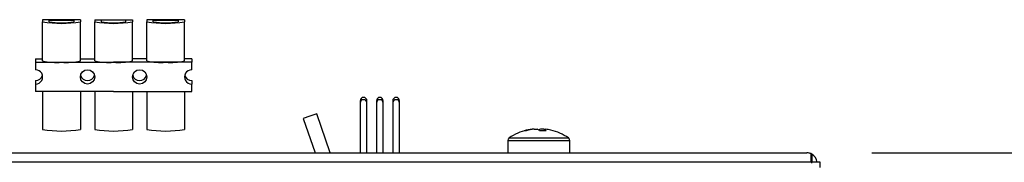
# Model space of a CAD drawing. Header units: millimetres. Extents: x 0 to 4200, y 0 to 2970.
# Tile 44 of 75: x 1944 to 2095, y 2718 to 2740. Entities that reach past the tile are written whole.
import ezdxf

# ---------------------------------------------------------------- set-up
doc = ezdxf.new("R2010")
doc.units = ezdxf.units.MM
doc.header["$LTSCALE"] = 10
doc.layers.add('DIMENSION', color=8, linetype='Continuous')
doc.styles.add('SLDTEXTSTYLE1', font='TXT', dxfattribs={"width": 0.75})
doc.dimstyles.new('SLDDIMSTYLE0', dxfattribs={"dimtxt": 35, "dimasz": 33.02, "dimexe": 0, "dimexo": 0.0625, "dimgap": 8.75, "dimtad": 0, "dimdec": 0, "dimrnd": 1e-09, "dimzin": 12, "dimdsep": 46, "dimtxsty": 'SLDTEXTSTYLE1', "dimsah": 1, "dimcen": 0.09, "dimadec": 0, "dimazin": 3, "dimtfac": 1, "dimtdec": 0, "dimtofl": 0, "dimtmove": 0, "dimatfit": 3, "dimfxl": 0, "dimfrac": 2, "dimtolj": 1, "dimtzin": 12, "dimarcsym": 0})

# ---------------------------------------------------------------- blocks, each defined once
blk = doc.blocks.new('_D_4')
at = {"layer": 'DIMENSION'}
for p, q in [((2075.11, 2719.54), (2207.35, 2719.54)), ((2197.35, 2719.54), (2197.35, 2606.45)), ((2197.35, 1727.48), (2197.35, 1881.42)), ((2050.79, 1727.48), (2207.35, 1727.48))]:
    blk.add_line(p, q, dxfattribs=at)
for points in [[(2197.35, 2719.54), (2192.27, 2686.52), (2202.43, 2686.52)], [(2197.35, 1727.48), (2202.43, 1760.5), (2192.27, 1760.5)]]:
    blk.add_solid(points, dxfattribs=at)
at = {"layer": 'DIMENSION', "char_height": 35, "attachment_point": 1, "rotation": 90, "style": 'SLDTEXTSTYLE1'}
for s, insert in [('Machine Depth with door Open', (2152.23, 1881.42)), ('992', (2207.8, 2205.14))]:
    blk.add_mtext(s, dxfattribs=dict(at, insert=insert))

msp = doc.modelspace()

# ---------------------------------------------------------------- linework, layer by layer
at = {"color": 7, "linetype": 'Continuous', "lineweight": 25}
for p, q in [((1947.734, 2740.012), (1947.734, 2739.691)), ((1953.534, 2740.012), (1947.734, 2740.012)), ((1947.734, 2733.656), (1947.734, 2739.691)), ((1948.734, 2739.943), (1952.534, 2739.943)), ((1948.734, 2739.691), (1948.734, 2739.943)), ((1952.534, 2739.943), (1952.534, 2739.691)), ((1953.534, 2740.012), (1953.534, 2739.691)), ((1953.534, 2733.656), (1953.534, 2739.691)), ((1955.734, 2740.012), (1955.734, 2739.691)), ((1955.734, 2740.012), (1961.534, 2740.012)), ((1955.734, 2733.656), (1955.734, 2739.691)), ((1960.534, 2739.943), (1956.734, 2739.943)), ((1956.734, 2739.943), (1956.734, 2739.691)), ((1960.534, 2739.691), (1960.534, 2739.943)), ((1961.534, 2740.012), (1961.534, 2739.691)), ((1961.534, 2733.656), (1961.534, 2739.691)), ((1963.734, 2740.012), (1963.734, 2739.691)), ((1969.534, 2740.012), (1963.734, 2740.012)), ((1963.734, 2733.656), (1963.734, 2739.691)), ((1964.734, 2739.943), (1968.534, 2739.943)), ((1964.734, 2739.691), (1964.734, 2739.943)), ((1968.534, 2739.943), (1968.534, 2739.691)), ((1969.534, 2740.012), (1969.534, 2739.691)), ((1969.534, 2733.656), (1969.534, 2739.691)), ((1946.634, 2733.977), (1946.634, 2733.454)), ((1946.634, 2733.977), (1947.734, 2733.977)), ((1946.634, 2733.454), (1946.634, 2732.307)), ((1946.634, 2733.454), (1950.634, 2733.454)), ((1950.634, 2733.454), (1958.634, 2733.454)), ((1953.534, 2733.977), (1955.734, 2733.977)), ((1966.634, 2733.454), (1958.634, 2733.454)), ((1963.734, 2733.977), (1961.534, 2733.977)), ((1970.634, 2733.454), (1966.634, 2733.454)), ((1970.634, 2733.977), (1969.534, 2733.977)), ((1970.634, 2733.977), (1970.634, 2733.454)), ((1970.634, 2732.307), (1970.634, 2733.454)), ((1946.634, 2730.635), (1946.634, 2730.112)), ((1970.634, 2730.635), (1970.634, 2730.112)), ((1946.634, 2730.112), (1946.634, 2728.965)), ((1950.634, 2728.965), (1946.634, 2728.965)), ((1947.734, 2728.965), (1947.734, 2723.132)), ((1958.634, 2728.965), (1950.634, 2728.965)), ((1953.534, 2728.965), (1953.534, 2723.132)), ((1955.734, 2728.965), (1955.734, 2723.132)), ((1958.634, 2728.965), (1966.634, 2728.965)), ((1961.534, 2728.965), (1961.534, 2723.132)), ((1963.734, 2728.965), (1963.734, 2723.132)), ((1966.634, 2728.965), (1970.634, 2728.965)), ((1969.534, 2728.965), (1969.534, 2723.132)), ((1970.634, 2728.965), (1970.634, 2730.112)), ((1996.514, 2727.537), (1996.514, 2727.188)), ((1996.514, 2727.188), (1996.514, 2719.537)), ((1997.554, 2727.188), (1997.554, 2727.537)), ((1997.554, 2719.537), (1997.554, 2727.188)), ((1999.014, 2727.537), (1999.014, 2727.188)), ((1999.014, 2727.188), (1999.014, 2719.537)), ((2000.054, 2727.188), (2000.054, 2727.537)), ((2000.054, 2719.537), (2000.054, 2727.188)), ((2001.514, 2727.537), (2001.514, 2727.188)), ((2001.514, 2727.188), (2001.514, 2719.537)), ((2002.554, 2727.188), (2002.554, 2727.537)), ((2002.554, 2719.537), (2002.554, 2727.188)), ((1988.799, 2725.189), (1987.76, 2724.829)), ((1987.76, 2724.829), (1989.593, 2719.537)), ((1989.839, 2725.549), (1988.799, 2725.189)), ((1991.921, 2719.537), (1989.839, 2725.549)), ((2023.209, 2723.17), (2022.947, 2723.17)), ((2023.238, 2723.17), (2023.718, 2723.17)), ((2024.676, 2723.17), (2024.197, 2723.17)), ((2024.706, 2723.17), (2024.967, 2723.17)), ((2019.207, 2721.443), (2019.207, 2719.537)), ((2019.207, 2721.443), (2028.707, 2721.443)), ((2019.401, 2721.813), (2028.513, 2721.813)), ((2028.707, 2719.537), (2028.707, 2721.443)), ((2067.184, 2718.069), (1470.293, 2718.069)), ((1472.807, 2719.537), (2065.107, 2719.537)), ((2065.807, 2718.069), (2065.807, 2719.323)), ((2065.907, 2719.323), (2065.907, 2718.069))]:
    msp.add_line(p, q, dxfattribs=at)
for centre in [(1954.633, 2731.211), (1962.633, 2731.208)]:
    msp.add_circle(centre, 1.099, dxfattribs=at)
for centre, radius, start, end in [((1950.634, 2756.338), 16.897, 260.11756, 279.88244), ((1950.634, 2750.598), 11.071, 260.11756, 279.88244), ((1958.634, 2756.338), 16.897, 260.11756, 279.88244), ((1958.634, 2750.598), 11.071, 260.11756, 279.88244), ((1966.634, 2756.338), 16.897, 260.11756, 279.88244), ((1966.634, 2750.598), 11.071, 260.11756, 279.88244), ((1949.912, 2743.999), 10.57, 258.10545, 273.91398), ((1951.355, 2743.999), 10.57, 266.08602, 281.89455), ((1957.912, 2743.999), 10.57, 258.10545, 273.91398), ((1959.355, 2743.999), 10.57, 266.08602, 281.89455), ((1965.912, 2743.999), 10.57, 258.10545, 273.91398), ((1967.355, 2743.999), 10.57, 266.08602, 281.89455), ((1946.636, 2731.209), 1.097, 269.88755, 90.11245), ((1970.632, 2731.209), 1.097, 89.88755, 270.11245), ((1946.635, 2731.734), 1.099, 269.94207, 346.1309), ((1954.633, 2731.734), 1.099, 193.8691, 270.05793), ((1954.635, 2731.734), 1.099, 269.94207, 346.1309), ((1962.634, 2731.735), 1.101, 193.90055, 346.09945), ((1970.633, 2731.734), 1.099, 193.8691, 270.05793), ((1997.034, 2727.536), 0.52, 0.11245, 179.88755), ((1997.034, 2727.187), 0.52, 0.11245, 179.88755), ((1999.534, 2727.536), 0.52, 0.11245, 179.88755), ((1999.534, 2727.187), 0.52, 0.11245, 179.88755), ((2002.034, 2727.536), 0.52, 0.11245, 179.88755), ((2002.034, 2727.187), 0.52, 0.11245, 179.88755), ((1950.634, 2739.778), 16.897, 260.11756, 279.88244), ((1958.634, 2739.778), 16.897, 260.11756, 279.88244), ((1966.634, 2739.778), 16.897, 260.11756, 279.88244), ((2023.957, 2715.237), 8, 103.17038, 124.71791), ((2023.816, 2715.838), 7.383, 96.75962, 106.56196), ((2021.857, 2722.222), 0.708, 78.14013, 101.85987), ((2024.107, 2715.838), 7.383, 96.75962, 106.56196), ((2023.28, 2722.158), 1.103, 43.35655, 66.6068), ((2024.574, 2722.265), 0.981, 112.64433, 128.98667), ((2024.576, 2714.845), 8.085, 86.49679, 93.50321), ((2024.268, 2722.158), 1.103, 43.35655, 66.6068), ((2024.1, 2715.847), 7.374, 76.82742, 83.24377), ((2023.957, 2715.237), 8, 55.28209, 76.82962), ((2019.657, 2721.443), 0.45, 124.71791, 180), ((2028.257, 2721.443), 0.45, 0, 55.28209), ((2065.107, 2717.937), 1.6, 60, 90), ((2065.107, 2717.937), 0.8, 0, 28.95502), ((2065.107, 2717.937), 1.6, 4.69954, 60)]:
    msp.add_arc(centre, radius, start, end, dxfattribs=at)
msp.add_ellipse((2065.107, 2717.937), major_axis=(0, 1.6), ratio=0.875, start_param=5.7595865, end_param=6.2831853, dxfattribs=at)
msp.add_open_spline([(2067.186, 2717.267), (2067.186, 2717.357), (2067.186, 2717.537), (2067.186, 2717.777), (2067.185, 2717.959), (2067.185, 2718.055), (2067.184, 2718.065), (2067.184, 2718.069)], degree=3, knots=[0, 0, 0, 0, 0.2146931, 0.4293862, 0.6440795, 0.8587734, 1, 1, 1, 1], dxfattribs=at)

# ---------------------------------------------------------------- dimensions: what is measured, and where the dimension line sits
at = {"layer": 'DIMENSION'}
dim = msp.add_linear_dim(base=(2197.352, 1727.483), p1=(2065.107, 2719.537), p2=(2040.786, 1727.483), angle=90, text='Machine Depth with door Open\\P<>', dimstyle='SLDDIMSTYLE0', dxfattribs=at)
dim.commit()
dim.dimension.update_dxf_attribs({"geometry": '_D_4', "text_midpoint": (2197.352, 2243.936), "dimtype": 160})

doc.saveas('drawing.dxf')
